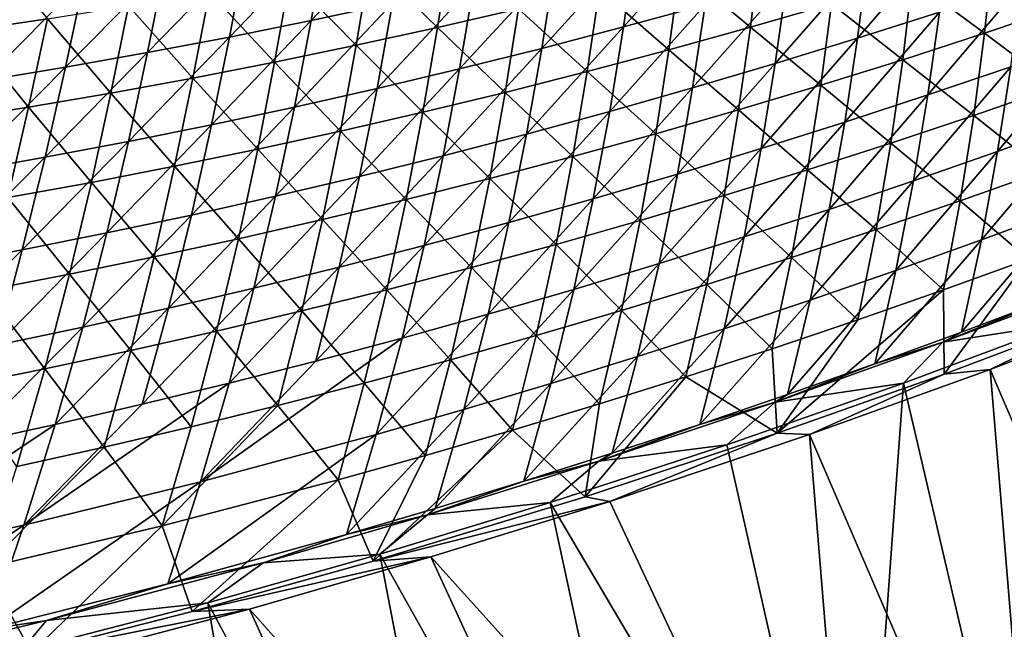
# Model space of a CAD drawing. Header units: metres. Extents: x 0 to 1400, y -1400 to 0.
# Tile 90 of 256: x 672 to 758, y -1303 to -1250. Entities that reach past the tile are written whole.
import ezdxf

# ---------------------------------------------------------------- set-up
doc = ezdxf.new("R2010")
doc.units = ezdxf.units.M

msp = doc.modelspace()

# ---------------------------------------------------------------- linework, layer by layer
at = {"layer": 'None'}
for points in [[(705.728821, -1241.619751, -225.655869), (697.416626, -1250.381958, -197.731308), (704.523865, -1248.859375, -197.772064)], [(697.416626, -1250.381958, -197.731308), (705.728821, -1241.619751, -225.655869), (698.725159, -1243.040039, -225.613556)], [(731.813965, -1248.996826, -170.106659), (732.750793, -1241.964722, -197.934555), (724.688416, -1250.942261, -170.06868)], [(732.750793, -1241.964722, -197.934555), (725.726013, -1243.807373, -197.894028), (724.688416, -1250.942261, -170.06868)], [(690.290771, -1251.82251, -197.690552), (698.725159, -1243.040039, -225.613556), (691.70459, -1244.378662, -225.571228)], [(690.290771, -1251.82251, -197.690552), (697.416626, -1250.381958, -197.731308), (698.725159, -1243.040039, -225.613556)], [(745.99176, -1244.87207, -170.182297), (745.087708, -1251.928467, -142.416061), (753.04248, -1242.69458, -170.219925)], [(745.087708, -1251.928467, -142.416061), (752.239075, -1249.64856, -142.450073), (753.04248, -1242.69458, -170.219925)], [(667.34198, -1251.269409, -226.212357), (668.991577, -1243.658081, -254.138351), (674.423706, -1250.232422, -226.243042)], [(702.581604, -1245.251953, -226.366989), (709.574585, -1243.802124, -226.398224), (708.449097, -1250.986572, -198.52652)], [(708.449097, -1250.986572, -198.52652), (709.574585, -1243.802124, -226.398224), (715.522827, -1249.354736, -198.556259)], [(724.688416, -1250.942261, -170.06868), (725.726013, -1243.807373, -197.894028), (717.539551, -1252.808838, -170.030609)], [(725.726013, -1243.807373, -197.894028), (718.679382, -1245.571289, -197.853439), (717.539551, -1252.808838, -170.030609)], [(729.603333, -1245.851929, -198.615891), (736.60907, -1243.982422, -198.645782), (735.745605, -1250.962891, -170.829483)], [(735.745605, -1250.962891, -170.829483), (736.60907, -1243.982422, -198.645782), (742.825073, -1248.913818, -170.856873)], [(683.147156, -1253.180176, -197.64978), (691.70459, -1244.378662, -225.571228), (684.667847, -1245.634888, -225.528915)], [(683.147156, -1253.180176, -197.64978), (690.290771, -1251.82251, -197.690552), (691.70459, -1244.378662, -225.571228)], [(738.915344, -1246.973145, -170.144547), (737.909302, -1254.131836, -142.381912), (745.99176, -1244.87207, -170.182297)], [(737.909302, -1254.131836, -142.381912), (745.087708, -1251.928467, -142.416061), (745.99176, -1244.87207, -170.182297)], [(756.905762, -1244.585693, -170.911713), (756.171021, -1251.490479, -143.153336), (749.878601, -1246.787842, -170.884293)], [(763.268799, -1249.11145, -143.177216), (756.171021, -1251.490479, -143.153336), (756.905762, -1244.585693, -170.911713)], [(684.667847, -1245.634888, -225.528915), (677.615845, -1246.807983, -225.486618), (675.986633, -1254.454224, -197.609024)], [(675.986633, -1254.454224, -197.609024), (683.147156, -1253.180176, -197.64978), (684.667847, -1245.634888, -225.528915)], [(695.569458, -1246.620483, -226.335846), (702.581604, -1245.251953, -226.366989), (701.35376, -1252.537842, -198.496872)], [(701.35376, -1252.537842, -198.496872), (702.581604, -1245.251953, -226.366989), (708.449097, -1250.986572, -198.52652)], [(717.539551, -1252.808838, -170.030609), (718.679382, -1245.571289, -197.853439), (710.368103, -1254.595337, -169.992477)], [(718.679382, -1245.571289, -197.853439), (711.611755, -1247.255615, -197.812775), (710.368103, -1254.595337, -169.992477)], [(688.538574, -1247.907227, -226.304794), (695.569458, -1246.620483, -226.335846), (694.237427, -1254.00769, -198.4673)], [(694.237427, -1254.00769, -198.4673), (695.569458, -1246.620483, -226.335846), (701.35376, -1252.537842, -198.496872)], [(722.574402, -1247.642944, -198.586044), (729.603333, -1245.851929, -198.615891), (728.640747, -1252.934082, -170.802124)], [(728.640747, -1252.934082, -170.802124), (729.603333, -1245.851929, -198.615891), (735.745605, -1250.962891, -170.829483)], [(677.615845, -1246.807983, -225.486618), (668.81012, -1255.643921, -197.568314), (675.986633, -1254.454224, -197.609024)], [(677.615845, -1246.807983, -225.486618), (670.5495, -1247.897217, -225.444366), (668.81012, -1255.643921, -197.568314)], [(710.368103, -1254.595337, -169.992477), (711.611755, -1247.255615, -197.812775), (703.174927, -1256.30127, -169.954285)], [(711.611755, -1247.255615, -197.812775), (704.523865, -1248.859375, -197.772064), (703.174927, -1256.30127, -169.954285)], [(731.813965, -1248.996826, -170.106659), (730.704529, -1256.257813, -142.347626), (738.915344, -1246.973145, -170.144547)], [(730.704529, -1256.257813, -142.347626), (737.909302, -1254.131836, -142.381912), (738.915344, -1246.973145, -170.144547)], [(749.878601, -1246.787842, -170.884293), (749.044861, -1253.794189, -143.129471), (742.825073, -1248.913818, -170.856873)], [(756.171021, -1251.490479, -143.153336), (749.044861, -1253.794189, -143.129471), (749.878601, -1246.787842, -170.884293)], [(752.239075, -1249.64856, -142.450073), (751.234558, -1256.859619, -114.749016), (759.362671, -1247.292847, -142.483948)], [(751.234558, -1256.859619, -114.749016), (758.462585, -1254.401855, -114.778221), (759.362671, -1247.292847, -142.483948)], [(681.489685, -1249.11145, -226.273865), (688.538574, -1247.907227, -226.304794), (687.100647, -1255.395264, -198.43782)], [(687.100647, -1255.395264, -198.43782), (688.538574, -1247.907227, -226.304794), (694.237427, -1254.00769, -198.4673)], [(715.522827, -1249.354736, -198.556259), (722.574402, -1247.642944, -198.586044), (721.511108, -1254.82666, -170.774796)], [(721.511108, -1254.82666, -170.774796), (722.574402, -1247.642944, -198.586044), (728.640747, -1252.934082, -170.802124)], [(674.423706, -1250.232422, -226.243042), (681.489685, -1249.11145, -226.273865), (679.94397, -1256.700073, -198.408447)], [(679.94397, -1256.700073, -198.408447), (681.489685, -1249.11145, -226.273865), (687.100647, -1255.395264, -198.43782)], [(703.174927, -1256.30127, -169.954285), (704.523865, -1248.859375, -197.772064), (695.960754, -1257.925415, -169.916046)], [(704.523865, -1248.859375, -197.772064), (697.416626, -1250.381958, -197.731308), (695.960754, -1257.925415, -169.916046)], [(724.688416, -1250.942261, -170.06868), (723.474182, -1258.305298, -142.313248), (731.813965, -1248.996826, -170.106659)], [(723.474182, -1258.305298, -142.313248), (730.704529, -1256.257813, -142.347626), (731.813965, -1248.996826, -170.106659)], [(742.825073, -1248.913818, -170.856873), (741.89093, -1256.021729, -143.105606), (735.745605, -1250.962891, -170.829483)], [(749.044861, -1253.794189, -143.129471), (741.89093, -1256.021729, -143.105606), (742.825073, -1248.913818, -170.856873)], [(762.435974, -1256.171509, -115.484314), (756.171021, -1251.490479, -143.153336), (763.268799, -1249.11145, -143.177216)], [(708.449097, -1250.986572, -198.52652), (715.522827, -1249.354736, -198.556259), (714.357178, -1256.640015, -170.747528)], [(714.357178, -1256.640015, -170.747528), (715.522827, -1249.354736, -198.556259), (721.511108, -1254.82666, -170.774796)], [(745.087708, -1251.928467, -142.416061), (743.977539, -1259.241455, -114.71965), (752.239075, -1249.64856, -142.450073)], [(743.977539, -1259.241455, -114.71965), (751.234558, -1256.859619, -114.749016), (752.239075, -1249.64856, -142.450073)], [(667.34198, -1251.269409, -226.212357), (674.423706, -1250.232422, -226.243042), (672.768372, -1257.921143, -198.379181)], [(672.768372, -1257.921143, -198.379181), (674.423706, -1250.232422, -226.243042), (679.94397, -1256.700073, -198.408447)], [(695.960754, -1257.925415, -169.916046), (697.416626, -1250.381958, -197.731308), (688.726501, -1259.467285, -169.877777)], [(697.416626, -1250.381958, -197.731308), (690.290771, -1251.82251, -197.690552), (688.726501, -1259.467285, -169.877777)], [(717.539551, -1252.808838, -170.030609), (716.219055, -1260.27356, -142.278748), (724.688416, -1250.942261, -170.06868)], [(716.219055, -1260.27356, -142.278748), (723.474182, -1258.305298, -142.313248), (724.688416, -1250.942261, -170.06868)], [(735.745605, -1250.962891, -170.829483), (734.709656, -1258.171997, -143.081757), (728.640747, -1252.934082, -170.802124)], [(741.89093, -1256.021729, -143.105606), (734.709656, -1258.171997, -143.081757), (735.745605, -1250.962891, -170.829483)], [(665.575256, -1259.057739, -198.350052), (667.34198, -1251.269409, -226.212357), (672.768372, -1257.921143, -198.379181)], [(688.726501, -1259.467285, -169.877777), (690.290771, -1251.82251, -197.690552), (681.472961, -1260.925781, -169.839508)], [(690.290771, -1251.82251, -197.690552), (683.147156, -1253.180176, -197.64978), (681.472961, -1260.925781, -169.839508)], [(701.35376, -1252.537842, -198.496872), (708.449097, -1250.986572, -198.52652), (707.179504, -1258.373169, -170.720322)], [(707.179504, -1258.373169, -170.720322), (708.449097, -1250.986572, -198.52652), (714.357178, -1256.640015, -170.747528)], [(755.235413, -1258.651855, -115.465034), (749.044861, -1253.794189, -143.129471), (756.171021, -1251.490479, -143.153336)], [(762.435974, -1256.171509, -115.484314), (755.235413, -1258.651855, -115.465034), (756.171021, -1251.490479, -143.153336)], [(694.237427, -1254.00769, -198.4673), (701.35376, -1252.537842, -198.496872), (699.978577, -1260.025269, -170.693176)], [(699.978577, -1260.025269, -170.693176), (701.35376, -1252.537842, -198.496872), (707.179504, -1258.373169, -170.720322)], [(737.909302, -1254.131836, -142.381912), (736.692261, -1261.546387, -114.690147), (745.087708, -1251.928467, -142.416061)], [(736.692261, -1261.546387, -114.690147), (743.977539, -1259.241455, -114.71965), (745.087708, -1251.928467, -142.416061)], [(758.462585, -1254.401855, -114.778221), (757.325256, -1261.797729, -87.135895), (765.661072, -1251.869263, -114.807259)], [(757.325256, -1261.797729, -87.135895), (764.632874, -1259.16333, -87.15963), (765.661072, -1251.869263, -114.807259)], [(681.472961, -1260.925781, -169.839508), (683.147156, -1253.180176, -197.64978), (674.200928, -1262.300049, -169.801224)], [(683.147156, -1253.180176, -197.64978), (675.986633, -1254.454224, -197.609024), (674.200928, -1262.300049, -169.801224)], [(710.368103, -1254.595337, -169.992477), (708.940002, -1262.161621, -142.244186), (717.539551, -1252.808838, -170.030609)], [(708.940002, -1262.161621, -142.244186), (716.219055, -1260.27356, -142.278748), (717.539551, -1252.808838, -170.030609)], [(728.640747, -1252.934082, -170.802124), (727.501587, -1260.244385, -143.057938), (721.511108, -1254.82666, -170.774796)], [(734.709656, -1258.171997, -143.081757), (727.501587, -1260.244385, -143.057938), (728.640747, -1252.934082, -170.802124)], [(687.100647, -1255.395264, -198.43782), (694.237427, -1254.00769, -198.4673), (692.754944, -1261.595703, -170.666122)], [(692.754944, -1261.595703, -170.666122), (694.237427, -1254.00769, -198.4673), (699.978577, -1260.025269, -170.693176)], [(730.704529, -1256.257813, -142.347626), (729.379333, -1263.773682, -114.6605), (737.909302, -1254.131836, -142.381912)], [(729.379333, -1263.773682, -114.6605), (736.692261, -1261.546387, -114.690147), (737.909302, -1254.131836, -142.381912)], [(748.005188, -1261.056519, -115.445755), (741.89093, -1256.021729, -143.105606), (749.044861, -1253.794189, -143.129471)], [(755.235413, -1258.651855, -115.465034), (748.005188, -1261.056519, -115.445755), (749.044861, -1253.794189, -143.129471)], [(674.200928, -1262.300049, -169.801224), (675.986633, -1254.454224, -197.609024), (666.911438, -1263.589233, -169.76297)], [(675.986633, -1254.454224, -197.609024), (668.81012, -1255.643921, -197.568314), (666.911438, -1263.589233, -169.76297)], [(703.174927, -1256.30127, -169.954285), (701.637817, -1263.968628, -142.209534), (710.368103, -1254.595337, -169.992477)], [(701.637817, -1263.968628, -142.209534), (708.940002, -1262.161621, -142.244186), (710.368103, -1254.595337, -169.992477)], [(721.511108, -1254.82666, -170.774796), (720.267212, -1262.237915, -143.034164), (714.357178, -1256.640015, -170.747528)], [(727.501587, -1260.244385, -143.057938), (720.267212, -1262.237915, -143.034164), (721.511108, -1254.82666, -170.774796)], [(751.234558, -1256.859619, -114.749016), (749.986938, -1264.356812, -87.112), (758.462585, -1254.401855, -114.778221)], [(749.986938, -1264.356812, -87.112), (757.325256, -1261.797729, -87.135895), (758.462585, -1254.401855, -114.778221)], [(679.94397, -1256.700073, -198.408447), (687.100647, -1255.395264, -198.43782), (685.509155, -1263.083618, -170.639145)], [(685.509155, -1263.083618, -170.639145), (687.100647, -1255.395264, -198.43782), (692.754944, -1261.595703, -170.666122)], [(740.745911, -1263.384766, -115.426476), (734.709656, -1258.171997, -143.081757), (741.89093, -1256.021729, -143.105606)], [(748.005188, -1261.056519, -115.445755), (740.745911, -1263.384766, -115.426476), (741.89093, -1256.021729, -143.105606)], [(672.768372, -1257.921143, -198.379181), (679.94397, -1256.700073, -198.408447), (678.24176, -1264.488037, -170.612274)], [(678.24176, -1264.488037, -170.612274), (679.94397, -1256.700073, -198.408447), (685.509155, -1263.083618, -170.639145)], [(695.960754, -1257.925415, -169.916046), (694.313293, -1265.693481, -142.174835), (703.174927, -1256.30127, -169.954285)], [(694.313293, -1265.693481, -142.174835), (701.637817, -1263.968628, -142.209534), (703.174927, -1256.30127, -169.954285)], [(714.357178, -1256.640015, -170.747528), (713.007141, -1264.151855, -143.010422), (707.179504, -1258.373169, -170.720322)], [(720.267212, -1262.237915, -143.034164), (713.007141, -1264.151855, -143.010422), (714.357178, -1256.640015, -170.747528)], [(723.474182, -1258.305298, -142.313248), (722.039673, -1265.922241, -114.63073), (730.704529, -1256.257813, -142.347626)], [(722.039673, -1265.922241, -114.63073), (729.379333, -1263.773682, -114.6605), (730.704529, -1256.257813, -142.347626)], [(743.977539, -1259.241455, -114.71965), (742.618652, -1266.839722, -87.087944), (751.234558, -1256.859619, -114.749016)], [(742.618652, -1266.839722, -87.087944), (749.986938, -1264.356812, -87.112), (751.234558, -1256.859619, -114.749016)], [(761.364929, -1263.517578, -87.857254), (755.235413, -1258.651855, -115.465034), (762.435974, -1256.171509, -115.484314)], [(665.575256, -1259.057739, -198.350052), (672.768372, -1257.921143, -198.379181), (670.953796, -1265.808472, -170.58551)], [(670.953796, -1265.808472, -170.58551), (672.768372, -1257.921143, -198.379181), (678.24176, -1264.488037, -170.612274)], [(688.726501, -1259.467285, -169.877777), (686.967285, -1267.335327, -142.140091), (695.960754, -1257.925415, -169.916046)], [(686.967285, -1267.335327, -142.140091), (694.313293, -1265.693481, -142.174835), (695.960754, -1257.925415, -169.916046)], [(707.179504, -1258.373169, -170.720322), (705.721741, -1265.985352, -142.98674), (699.978577, -1260.025269, -170.693176)], [(713.007141, -1264.151855, -143.010422), (705.721741, -1265.985352, -142.98674), (707.179504, -1258.373169, -170.720322)], [(716.219055, -1260.27356, -142.278748), (714.674011, -1267.991089, -114.600845), (723.474182, -1258.305298, -142.313248)], [(714.674011, -1267.991089, -114.600845), (722.039673, -1265.922241, -114.63073), (723.474182, -1258.305298, -142.313248)], [(733.458069, -1265.635742, -115.407219), (727.501587, -1260.244385, -143.057938), (734.709656, -1258.171997, -143.081757)], [(740.745911, -1263.384766, -115.426476), (733.458069, -1265.635742, -115.407219), (734.709656, -1258.171997, -143.081757)], [(754.055542, -1266.098633, -87.843292), (748.005188, -1261.056519, -115.445755), (755.235413, -1258.651855, -115.465034)], [(761.364929, -1263.517578, -87.857254), (754.055542, -1266.098633, -87.843292), (755.235413, -1258.651855, -115.465034)], [(681.472961, -1260.925781, -169.839508), (679.600586, -1268.893311, -142.105316), (688.726501, -1259.467285, -169.877777)], [(679.600586, -1268.893311, -142.105316), (686.967285, -1267.335327, -142.140091), (688.726501, -1259.467285, -169.877777)], [(736.692261, -1261.546387, -114.690147), (735.221069, -1269.245361, -87.063751), (743.977539, -1259.241455, -114.71965)], [(735.221069, -1269.245361, -87.063751), (742.618652, -1266.839722, -87.087944), (743.977539, -1259.241455, -114.71965)], [(757.325256, -1261.797729, -87.135895), (755.909912, -1269.506104, -59.561993), (764.632874, -1259.16333, -87.15963)], [(755.909912, -1269.506104, -59.561993), (763.333374, -1266.77063, -59.579758), (764.632874, -1259.16333, -87.15963)], [(699.978577, -1260.025269, -170.693176), (698.411682, -1267.737427, -142.963104), (692.754944, -1261.595703, -170.666122)], [(705.721741, -1265.985352, -142.98674), (698.411682, -1267.737427, -142.963104), (699.978577, -1260.025269, -170.693176)], [(708.940002, -1262.161621, -142.244186), (707.283264, -1269.97937, -114.570862), (716.219055, -1260.27356, -142.278748)], [(707.283264, -1269.97937, -114.570862), (714.674011, -1267.991089, -114.600845), (716.219055, -1260.27356, -142.278748)], [(726.142151, -1267.80835, -115.38797), (720.267212, -1262.237915, -143.034164), (727.501587, -1260.244385, -143.057938)], [(733.458069, -1265.635742, -115.407219), (726.142151, -1267.80835, -115.38797), (727.501587, -1260.244385, -143.057938)], [(674.200928, -1262.300049, -169.801224), (672.21405, -1270.366455, -142.070526), (681.472961, -1260.925781, -169.839508)], [(672.21405, -1270.366455, -142.070526), (679.600586, -1268.893311, -142.105316), (681.472961, -1260.925781, -169.839508)], [(746.715576, -1268.60376, -87.829346), (740.745911, -1263.384766, -115.426476), (748.005188, -1261.056519, -115.445755)], [(754.055542, -1266.098633, -87.843292), (746.715576, -1268.60376, -87.829346), (748.005188, -1261.056519, -115.445755)], [(692.754944, -1261.595703, -170.666122), (691.077454, -1269.407349, -142.939545), (685.509155, -1263.083618, -170.639145)], [(698.411682, -1267.737427, -142.963104), (691.077454, -1269.407349, -142.939545), (692.754944, -1261.595703, -170.666122)], [(729.379333, -1263.773682, -114.6605), (727.794861, -1271.572876, -87.039421), (736.692261, -1261.546387, -114.690147)], [(727.794861, -1271.572876, -87.039421), (735.221069, -1269.245361, -87.063751), (736.692261, -1261.546387, -114.690147)], [(749.986938, -1264.356812, -87.112), (748.454956, -1272.165894, -59.544083), (757.325256, -1261.797729, -87.135895)], [(748.454956, -1272.165894, -59.544083), (755.909912, -1269.506104, -59.561993), (757.325256, -1261.797729, -87.135895)], [(666.911438, -1263.589233, -169.76297), (664.808716, -1271.753784, -142.035721), (674.200928, -1262.300049, -169.801224)], [(664.808716, -1271.753784, -142.035721), (672.21405, -1270.366455, -142.070526), (674.200928, -1262.300049, -169.801224)], [(701.637817, -1263.968628, -142.209534), (699.868103, -1271.885864, -114.540787), (708.940002, -1262.161621, -142.244186)], [(699.868103, -1271.885864, -114.540787), (707.283264, -1269.97937, -114.570862), (708.940002, -1262.161621, -142.244186)], [(718.798706, -1269.901855, -115.368752), (713.007141, -1264.151855, -143.010422), (720.267212, -1262.237915, -143.034164)], [(726.142151, -1267.80835, -115.38797), (718.798706, -1269.901855, -115.368752), (720.267212, -1262.237915, -143.034164)], [(685.509155, -1263.083618, -170.639145), (683.719482, -1270.994263, -142.916077), (678.24176, -1264.488037, -170.612274)], [(691.077454, -1269.407349, -142.939545), (683.719482, -1270.994263, -142.916077), (685.509155, -1263.083618, -170.639145)], [(722.039673, -1265.922241, -114.63073), (720.34082, -1273.821289, -87.014969), (729.379333, -1263.773682, -114.6605)], [(720.34082, -1273.821289, -87.014969), (727.794861, -1271.572876, -87.039421), (729.379333, -1263.773682, -114.6605)], [(739.345398, -1271.032104, -87.815399), (733.458069, -1265.635742, -115.407219), (740.745911, -1263.384766, -115.426476)], [(746.715576, -1268.60376, -87.829346), (739.345398, -1271.032104, -87.815399), (740.745911, -1263.384766, -115.426476)], [(760.014587, -1271.17627, -60.29874), (754.055542, -1266.098633, -87.843292), (761.364929, -1263.517578, -87.857254)], [(678.24176, -1264.488037, -170.612274), (676.338379, -1272.497314, -142.89267), (670.953796, -1265.808472, -170.58551)], [(683.719482, -1270.994263, -142.916077), (676.338379, -1272.497314, -142.89267), (678.24176, -1264.488037, -170.612274)], [(694.313293, -1265.693481, -142.174835), (692.429504, -1273.709839, -114.510635), (701.637817, -1263.968628, -142.209534)], [(692.429504, -1273.709839, -114.510635), (699.868103, -1271.885864, -114.540787), (701.637817, -1263.968628, -142.209534)], [(711.428223, -1271.915283, -115.349564), (705.721741, -1265.985352, -142.98674), (713.007141, -1264.151855, -143.010422)], [(718.798706, -1269.901855, -115.368752), (711.428223, -1271.915283, -115.349564), (713.007141, -1264.151855, -143.010422)], [(742.618652, -1266.839722, -87.087944), (740.969238, -1274.748901, -59.526028), (749.986938, -1264.356812, -87.112)], [(740.969238, -1274.748901, -59.526028), (748.454956, -1272.165894, -59.544083), (749.986938, -1264.356812, -87.112)], [(676.338379, -1272.497314, -142.89267), (668.935181, -1273.915649, -142.86937), (670.953796, -1265.808472, -170.58551)], [(686.967285, -1267.335327, -142.140091), (684.968201, -1275.450195, -114.480415), (694.313293, -1265.693481, -142.174835)], [(684.968201, -1275.450195, -114.480415), (692.429504, -1273.709839, -114.510635), (694.313293, -1265.693481, -142.174835)], [(698.411682, -1267.737427, -142.963104), (705.721741, -1265.985352, -142.98674), (704.03125, -1273.847778, -115.330414)], [(705.721741, -1265.985352, -142.98674), (711.428223, -1271.915283, -115.349564), (704.03125, -1273.847778, -115.330414)], [(714.674011, -1267.991089, -114.600845), (712.859863, -1275.98938, -86.990395), (722.039673, -1265.922241, -114.63073)], [(712.859863, -1275.98938, -86.990395), (720.34082, -1273.821289, -87.014969), (722.039673, -1265.922241, -114.63073)], [(731.945679, -1273.382568, -87.801468), (726.142151, -1267.80835, -115.38797), (733.458069, -1265.635742, -115.407219)], [(739.345398, -1271.032104, -87.815399), (731.945679, -1273.382568, -87.801468), (733.458069, -1265.635742, -115.407219)], [(752.589905, -1273.857422, -60.290783), (746.715576, -1268.60376, -87.829346), (754.055542, -1266.098633, -87.843292)], [(760.014587, -1271.17627, -60.29874), (752.589905, -1273.857422, -60.290783), (754.055542, -1266.098633, -87.843292)], [(735.221069, -1269.245361, -87.063751), (733.45343, -1277.254028, -59.507843), (742.618652, -1266.839722, -87.087944)], [(733.45343, -1277.254028, -59.507843), (740.969238, -1274.748901, -59.526028), (742.618652, -1266.839722, -87.087944)], [(755.909912, -1269.506104, -59.561993), (754.178406, -1277.543335, -32.09322), (763.333374, -1266.77063, -59.579758)], [(754.178406, -1277.543335, -32.09322), (761.724609, -1274.70813, -32.102882), (763.333374, -1266.77063, -59.579758)], [(679.600586, -1268.893311, -142.105316), (677.484985, -1277.105957, -114.450142), (686.967285, -1267.335327, -142.140091)], [(677.484985, -1277.105957, -114.450142), (684.968201, -1275.450195, -114.480415), (686.967285, -1267.335327, -142.140091)], [(696.608276, -1275.698364, -115.311302), (691.077454, -1269.407349, -142.939545), (698.411682, -1267.737427, -142.963104)], [(704.03125, -1273.847778, -115.330414), (696.608276, -1275.698364, -115.311302), (698.411682, -1267.737427, -142.963104)], [(707.283264, -1269.97937, -114.570862), (705.352783, -1278.076172, -86.965721), (714.674011, -1267.991089, -114.600845)], [(705.352783, -1278.076172, -86.965721), (712.859863, -1275.98938, -86.990395), (714.674011, -1267.991089, -114.600845)], [(724.516846, -1275.654297, -87.78756), (718.798706, -1269.901855, -115.368752), (726.142151, -1267.80835, -115.38797)], [(731.945679, -1273.382568, -87.801468), (724.516846, -1275.654297, -87.78756), (726.142151, -1267.80835, -115.38797)], [(672.21405, -1270.366455, -142.070526), (669.980835, -1278.676025, -114.419823), (679.600586, -1268.893311, -142.105316)], [(669.980835, -1278.676025, -114.419823), (677.484985, -1277.105957, -114.450142), (679.600586, -1268.893311, -142.105316)], [(745.133789, -1276.462036, -60.282841), (739.345398, -1271.032104, -87.815399), (746.715576, -1268.60376, -87.829346)], [(752.589905, -1273.857422, -60.290783), (745.133789, -1276.462036, -60.282841), (746.715576, -1268.60376, -87.829346)], [(691.077454, -1269.407349, -142.939545), (689.15979, -1277.466309, -115.292252), (683.719482, -1270.994263, -142.916077)], [(689.15979, -1277.466309, -115.292252), (691.077454, -1269.407349, -142.939545), (696.608276, -1275.698364, -115.311302)], [(727.794861, -1271.572876, -87.039421), (725.908264, -1279.68042, -59.489529), (735.221069, -1269.245361, -87.063751)], [(725.908264, -1279.68042, -59.489529), (733.45343, -1277.254028, -59.507843), (735.221069, -1269.245361, -87.063751)], [(748.454956, -1272.165894, -59.544083), (746.600159, -1280.302002, -32.083389), (755.909912, -1269.506104, -59.561993)], [(746.600159, -1280.302002, -32.083389), (754.178406, -1277.543335, -32.09322), (755.909912, -1269.506104, -59.561993)], [(664.808716, -1271.753784, -142.035721), (662.456726, -1280.159668, -114.389473), (672.21405, -1270.366455, -142.070526)], [(662.456726, -1280.159668, -114.389473), (669.980835, -1278.676025, -114.419823), (672.21405, -1270.366455, -142.070526)], [(699.868103, -1271.885864, -114.540787), (697.820435, -1280.080688, -86.940948), (707.283264, -1269.97937, -114.570862)], [(697.820435, -1280.080688, -86.940948), (705.352783, -1278.076172, -86.965721), (707.283264, -1269.97937, -114.570862)], [(717.059509, -1277.846436, -87.773666), (711.428223, -1271.915283, -115.349564), (718.798706, -1269.901855, -115.368752)], [(724.516846, -1275.654297, -87.78756), (717.059509, -1277.846436, -87.773666), (718.798706, -1269.901855, -115.368752)], [(683.719482, -1270.994263, -142.916077), (681.68634, -1279.150635, -115.273247), (676.338379, -1272.497314, -142.89267)], [(689.15979, -1277.466309, -115.292252), (681.68634, -1279.150635, -115.273247), (683.719482, -1270.994263, -142.916077)], [(720.34082, -1273.821289, -87.014969), (718.334534, -1282.026978, -59.4711), (727.794861, -1271.572876, -87.039421)], [(718.334534, -1282.026978, -59.4711), (725.908264, -1279.68042, -59.489529), (727.794861, -1271.572876, -87.039421)], [(739.345398, -1271.032104, -87.815399), (737.64679, -1278.989258, -60.274918), (731.945679, -1273.382568, -87.801468)], [(737.64679, -1278.989258, -60.274918), (739.345398, -1271.032104, -87.815399), (745.133789, -1276.462036, -60.282841)], [(752.647827, -1281.200073, -32.845341), (752.589905, -1273.857422, -60.290783), (760.014587, -1271.17627, -60.29874)], [(766.919495, -1275.825073, -32.845306), (752.647827, -1281.200073, -32.845341), (760.014587, -1271.17627, -60.29874)], [(692.429504, -1273.709839, -114.510635), (690.263611, -1282.001953, -86.916084), (699.868103, -1271.885864, -114.540787)], [(690.263611, -1282.001953, -86.916084), (697.820435, -1280.080688, -86.940948), (699.868103, -1271.885864, -114.540787)], [(704.03125, -1273.847778, -115.330414), (711.428223, -1271.915283, -115.349564), (709.574036, -1279.957886, -87.759811)], [(711.428223, -1271.915283, -115.349564), (717.059509, -1277.846436, -87.773666), (709.574036, -1279.957886, -87.759811)], [(740.969238, -1274.748901, -59.526028), (738.990601, -1282.983276, -32.073399), (748.454956, -1272.165894, -59.544083)], [(738.990601, -1282.983276, -32.073399), (746.600159, -1280.302002, -32.083389), (748.454956, -1272.165894, -59.544083)], [(676.338379, -1272.497314, -142.89267), (674.188416, -1280.750488, -115.254311), (668.935181, -1273.915649, -142.86937)], [(681.68634, -1279.150635, -115.273247), (674.188416, -1280.750488, -115.254311), (676.338379, -1272.497314, -142.89267)], [(752.540039, -1278.420288, -30.876774), (766.368103, -1273.178833, -30.882008), (761.724609, -1274.70813, -32.102882)], [(752.540039, -1278.420288, -30.876774), (763.052185, -1276.801147, -29.620726), (766.368103, -1273.178833, -30.882008)], [(674.188416, -1280.750488, -115.254311), (666.667114, -1282.264893, -115.235443), (668.935181, -1273.915649, -142.86937)], [(684.968201, -1275.450195, -114.480415), (682.683167, -1283.838745, -86.891151), (692.429504, -1273.709839, -114.510635)], [(682.683167, -1283.838745, -86.891151), (690.263611, -1282.001953, -86.916084), (692.429504, -1273.709839, -114.510635)], [(702.061035, -1281.987793, -87.745987), (696.608276, -1275.698364, -115.311302), (704.03125, -1273.847778, -115.330414)], [(709.574036, -1279.957886, -87.759811), (702.061035, -1281.987793, -87.745987), (704.03125, -1273.847778, -115.330414)], [(712.859863, -1275.98938, -86.990395), (710.733093, -1284.29248, -59.452564), (720.34082, -1273.821289, -87.014969)], [(710.733093, -1284.29248, -59.452564), (718.334534, -1282.026978, -59.4711), (720.34082, -1273.821289, -87.014969)], [(731.945679, -1273.382568, -87.801468), (730.129395, -1281.43811, -60.267025), (724.516846, -1275.654297, -87.78756)], [(737.64679, -1278.989258, -60.274918), (730.129395, -1281.43811, -60.267025), (731.945679, -1273.382568, -87.801468)], [(752.647827, -1281.200073, -32.845341), (738.075562, -1286.365112, -32.845417), (752.589905, -1273.857422, -60.290783)], [(738.075562, -1286.365112, -32.845417), (745.133789, -1276.462036, -60.282841), (752.589905, -1273.857422, -60.290783)], [(733.45343, -1277.254028, -59.507843), (731.350464, -1285.585938, -32.063251), (740.969238, -1274.748901, -59.526028)], [(731.350464, -1285.585938, -32.063251), (738.990601, -1282.983276, -32.073399), (740.969238, -1274.748901, -59.526028)], [(754.178406, -1277.543335, -32.09322), (752.540039, -1278.420288, -30.876774), (761.724609, -1274.70813, -32.102882)], [(677.484985, -1277.105957, -114.450142), (675.079895, -1285.590088, -86.866142), (684.968201, -1275.450195, -114.480415)], [(675.079895, -1285.590088, -86.866142), (682.683167, -1283.838745, -86.891151), (684.968201, -1275.450195, -114.480415)], [(689.15979, -1277.466309, -115.292252), (696.608276, -1275.698364, -115.311302), (694.520996, -1283.935303, -87.732193)], [(694.520996, -1283.935303, -87.732193), (696.608276, -1275.698364, -115.311302), (702.061035, -1281.987793, -87.745987)], [(724.516846, -1275.654297, -87.78756), (722.582092, -1283.807617, -60.259163), (717.059509, -1277.846436, -87.773666)], [(730.129395, -1281.43811, -60.267025), (722.582092, -1283.807617, -60.259163), (724.516846, -1275.654297, -87.78756)], [(766.919495, -1275.825073, -32.845306), (756.669495, -1280.799927, -32.208546), (752.647827, -1281.200073, -32.845341)], [(756.669495, -1280.799927, -32.208546), (771.762085, -1275.021851, -32.202759), (776.693176, -1327.38855, -3)], [(771.762085, -1275.021851, -32.202759), (756.669495, -1280.799927, -32.208546), (766.919495, -1275.825073, -32.845306)], [(705.352783, -1278.076172, -86.965721), (703.104858, -1286.475952, -59.433929), (712.859863, -1275.98938, -86.990395)], [(703.104858, -1286.475952, -59.433929), (710.733093, -1284.29248, -59.452564), (712.859863, -1275.98938, -86.990395)], [(738.075562, -1286.365112, -32.845417), (737.64679, -1278.989258, -60.274918), (745.133789, -1276.462036, -60.282841)], [(669.980835, -1278.676025, -114.419823), (667.454773, -1287.255005, -86.841087), (677.484985, -1277.105957, -114.450142)], [(667.454773, -1287.255005, -86.841087), (675.079895, -1285.590088, -86.866142), (677.484985, -1277.105957, -114.450142)], [(681.68634, -1279.150635, -115.273247), (689.15979, -1277.466309, -115.292252), (686.954468, -1285.799316, -87.718452)], [(686.954468, -1285.799316, -87.718452), (689.15979, -1277.466309, -115.292252), (694.520996, -1283.935303, -87.732193)], [(725.908264, -1279.68042, -59.489529), (723.680481, -1288.108887, -32.052952), (733.45343, -1277.254028, -59.507843)], [(723.680481, -1288.108887, -32.052952), (731.350464, -1285.585938, -32.063251), (733.45343, -1277.254028, -59.507843)], [(752.540039, -1278.420288, -30.876774), (754.178406, -1277.543335, -32.09322), (746.600159, -1280.302002, -32.083389)], [(763.052185, -1276.801147, -29.620726), (749.098206, -1281.982178, -29.62615), (760.857239, -1332.321289)], [(749.098206, -1281.982178, -29.62615), (763.052185, -1276.801147, -29.620726), (752.540039, -1278.420288, -30.876774)], [(697.820435, -1280.080688, -86.940948), (687.771301, -1290.592407, -59.396397), (705.352783, -1278.076172, -86.965721)], [(687.771301, -1290.592407, -59.396397), (703.104858, -1286.475952, -59.433929), (705.352783, -1278.076172, -86.965721)], [(709.574036, -1279.957886, -87.759811), (717.059509, -1277.846436, -87.773666), (715.005554, -1286.096802, -60.251335)], [(717.059509, -1277.846436, -87.773666), (722.582092, -1283.807617, -60.259163), (715.005554, -1286.096802, -60.251335)], [(737.918457, -1283.647827, -30.871136), (752.540039, -1278.420288, -30.876774), (746.600159, -1280.302002, -32.083389)], [(737.918457, -1283.647827, -30.871136), (749.098206, -1281.982178, -29.62615), (752.540039, -1278.420288, -30.876774)], [(674.188416, -1280.750488, -115.254311), (681.68634, -1279.150635, -115.273247), (679.361938, -1287.578979, -87.704758)], [(679.361938, -1287.578979, -87.704758), (681.68634, -1279.150635, -115.273247), (686.954468, -1285.799316, -87.718452)], [(730.129395, -1281.43811, -60.267025), (737.64679, -1278.989258, -60.274918), (738.075562, -1286.365112, -32.845417)], [(697.820435, -1280.080688, -86.940948), (690.263611, -1282.001953, -86.916084), (687.771301, -1290.592407, -59.396397)], [(707.400146, -1288.304443, -60.243546), (702.061035, -1281.987793, -87.745987), (709.574036, -1279.957886, -87.759811)], [(715.005554, -1286.096802, -60.251335), (707.400146, -1288.304443, -60.243546), (709.574036, -1279.957886, -87.759811)], [(718.334534, -1282.026978, -59.4711), (715.981567, -1290.551147, -32.0425), (725.908264, -1279.68042, -59.489529)], [(715.981567, -1290.551147, -32.0425), (723.680481, -1288.108887, -32.052952), (725.908264, -1279.68042, -59.489529)], [(666.667114, -1282.264893, -115.235443), (674.188416, -1280.750488, -115.254311), (671.743958, -1289.273438, -87.691116)], [(671.743958, -1289.273438, -87.691116), (674.188416, -1280.750488, -115.254311), (679.361938, -1287.578979, -87.704758)], [(737.918457, -1283.647827, -30.871136), (746.600159, -1280.302002, -32.083389), (738.990601, -1282.983276, -32.073399)], [(740.908508, -1286.466675, -32.214733), (756.669495, -1280.799927, -32.208546), (760.992615, -1333.094238, -3)], [(756.669495, -1280.799927, -32.208546), (740.908508, -1286.466675, -32.214733), (752.647827, -1281.200073, -32.845341)], [(760.992615, -1333.094238, -3), (756.669495, -1280.799927, -32.208546), (776.693176, -1327.38855, -3)], [(722.582092, -1283.807617, -60.259163), (730.129395, -1281.43811, -60.267025), (721.336609, -1291.897705, -32.845512)], [(721.336609, -1291.897705, -32.845512), (730.129395, -1281.43811, -60.267025), (738.075562, -1286.365112, -32.845417)], [(752.647827, -1281.200073, -32.845341), (740.908508, -1286.466675, -32.214733), (738.075562, -1286.365112, -32.845417)], [(690.263611, -1282.001953, -86.916084), (682.683167, -1283.838745, -86.891151), (672.340698, -1294.367554, -59.358578)], [(690.263611, -1282.001953, -86.916084), (672.340698, -1294.367554, -59.358578), (687.771301, -1290.592407, -59.396397)], [(702.061035, -1281.987793, -87.745987), (699.766479, -1290.429932, -60.235798), (694.520996, -1283.935303, -87.732193)], [(699.766479, -1290.429932, -60.235798), (702.061035, -1281.987793, -87.745987), (707.400146, -1288.304443, -60.243546)], [(710.733093, -1284.29248, -59.452564), (708.254517, -1292.911377, -32.031902), (718.334534, -1282.026978, -59.4711)], [(708.254517, -1292.911377, -32.031902), (715.981567, -1290.551147, -32.0425), (718.334534, -1282.026978, -59.4711)], [(749.098206, -1281.982178, -29.62615), (733.688293, -1287.363159, -29.632275), (745.063843, -1337.706055)], [(733.688293, -1287.363159, -29.632275), (749.098206, -1281.982178, -29.62615), (737.918457, -1283.647827, -30.871136)], [(749.098206, -1281.982178, -29.62615), (745.063843, -1337.706055), (760.857239, -1332.321289)], [(731.350464, -1285.585938, -32.063251), (737.918457, -1283.647827, -30.871136), (738.990601, -1282.983276, -32.073399)], [(682.683167, -1283.838745, -86.891151), (675.079895, -1285.590088, -86.866142), (672.340698, -1294.367554, -59.358578)], [(699.766479, -1290.429932, -60.235798), (684.416443, -1294.42981, -60.220455), (694.520996, -1283.935303, -87.732193)], [(694.520996, -1283.935303, -87.732193), (684.416443, -1294.42981, -60.220455), (686.954468, -1285.799316, -87.718452)], [(703.104858, -1286.475952, -59.433929), (700.500244, -1295.188721, -32.021168), (710.733093, -1284.29248, -59.452564)], [(700.500244, -1295.188721, -32.021168), (708.254517, -1292.911377, -32.031902), (710.733093, -1284.29248, -59.452564)], [(715.005554, -1286.096802, -60.251335), (722.582092, -1283.807617, -60.259163), (721.336609, -1291.897705, -32.845512)], [(722.538025, -1288.801392, -30.865099), (737.918457, -1283.647827, -30.871136), (731.350464, -1285.585938, -32.063251)], [(722.538025, -1288.801392, -30.865099), (733.688293, -1287.363159, -29.632275), (737.918457, -1283.647827, -30.871136)], [(672.340698, -1294.367554, -59.358578), (675.079895, -1285.590088, -86.866142), (656.820251, -1297.792725, -59.320541)], [(675.079895, -1285.590088, -86.866142), (667.454773, -1287.255005, -86.841087), (656.820251, -1297.792725, -59.320541)], [(684.416443, -1294.42981, -60.220455), (679.361938, -1287.578979, -87.704758), (686.954468, -1285.799316, -87.718452)], [(721.336609, -1291.897705, -32.845512), (702.826721, -1297.519653, -32.845623), (715.005554, -1286.096802, -60.251335)], [(702.826721, -1297.519653, -32.845623), (707.400146, -1288.304443, -60.243546), (715.005554, -1286.096802, -60.251335)], [(723.680481, -1288.108887, -32.052952), (722.538025, -1288.801392, -30.865099), (731.350464, -1285.585938, -32.063251)], [(687.771301, -1290.592407, -59.396397), (684.913513, -1299.489624, -31.99929), (703.104858, -1286.475952, -59.433929)], [(684.913513, -1299.489624, -31.99929), (700.500244, -1295.188721, -32.021168), (703.104858, -1286.475952, -59.433929)], [(738.075562, -1286.365112, -32.845417), (723.48291, -1292.300171, -32.221741), (721.336609, -1291.897705, -32.845512)], [(740.908508, -1286.466675, -32.214733), (723.48291, -1292.300171, -32.221741), (738.075562, -1286.365112, -32.845417)], [(723.48291, -1292.300171, -32.221741), (740.908508, -1286.466675, -32.214733), (745.180298, -1338.482666, -3)], [(745.180298, -1338.482666, -3), (740.908508, -1286.466675, -32.214733), (760.992615, -1333.094238, -3)], [(684.416443, -1294.42981, -60.220455), (668.959656, -1298.088745, -60.205341), (679.361938, -1287.578979, -87.704758)], [(668.959656, -1298.088745, -60.205341), (671.743958, -1289.273438, -87.691116), (679.361938, -1287.578979, -87.704758)], [(733.688293, -1287.363159, -29.632275), (718.281311, -1292.389771, -29.638535), (745.063843, -1337.706055)], [(718.281311, -1292.389771, -29.638535), (733.688293, -1287.363159, -29.632275), (722.538025, -1288.801392, -30.865099)], [(707.400146, -1288.304443, -60.243546), (702.826721, -1297.519653, -32.845623), (699.766479, -1290.429932, -60.235798)], [(722.538025, -1288.801392, -30.865099), (723.680481, -1288.108887, -32.052952), (715.981567, -1290.551147, -32.0425)], [(707.579651, -1293.477051, -30.859127), (722.538025, -1288.801392, -30.865099), (715.981567, -1290.551147, -32.0425)], [(707.579651, -1293.477051, -30.859127), (718.281311, -1292.389771, -29.638535), (722.538025, -1288.801392, -30.865099)], [(699.766479, -1290.429932, -60.235798), (687.036682, -1301.904907, -32.845734), (684.416443, -1294.42981, -60.220455)], [(702.826721, -1297.519653, -32.845623), (687.036682, -1301.904907, -32.845734), (699.766479, -1290.429932, -60.235798)], [(672.340698, -1294.367554, -59.358578), (669.228516, -1303.444946, -31.97691), (687.771301, -1290.592407, -59.396397)], [(669.228516, -1303.444946, -31.97691), (684.913513, -1299.489624, -31.99929), (687.771301, -1290.592407, -59.396397)], [(707.579651, -1293.477051, -30.859127), (715.981567, -1290.551147, -32.0425), (708.254517, -1292.911377, -32.031902)], [(723.48291, -1292.300171, -32.221741), (702.826721, -1297.519653, -32.845623), (721.336609, -1291.897705, -32.845512)], [(700.500244, -1295.188721, -32.021168), (707.579651, -1293.477051, -30.859127), (708.254517, -1292.911377, -32.031902)], [(723.48291, -1292.300171, -32.221741), (707.865295, -1297.147217, -32.228165), (702.826721, -1297.519653, -32.845623)], [(718.281311, -1292.389771, -29.638535), (703.417786, -1296.906738, -29.644695), (729.163757, -1342.767334)], [(703.417786, -1296.906738, -29.644695), (718.281311, -1292.389771, -29.638535), (707.579651, -1293.477051, -30.859127)], [(707.865295, -1297.147217, -32.228165), (723.48291, -1292.300171, -32.221741), (745.180298, -1338.482666, -3)], [(745.063843, -1337.706055), (718.281311, -1292.389771, -29.638535), (729.163757, -1342.767334)], [(693.233643, -1297.650024, -30.853313), (707.579651, -1293.477051, -30.859127), (700.500244, -1295.188721, -32.021168)], [(693.233643, -1297.650024, -30.853313), (703.417786, -1296.906738, -29.644695), (707.579651, -1293.477051, -30.859127)], [(656.820251, -1297.792725, -59.320541), (653.452637, -1307.04541, -31.954065), (672.340698, -1294.367554, -59.358578)], [(653.452637, -1307.04541, -31.954065), (669.228516, -1303.444946, -31.97691), (672.340698, -1294.367554, -59.358578)], [(684.416443, -1294.42981, -60.220455), (673.009644, -1305.483765, -32.845829), (668.959656, -1298.088745, -60.205341)], [(687.036682, -1301.904907, -32.845734), (673.009644, -1305.483765, -32.845829), (684.416443, -1294.42981, -60.220455)], [(684.913513, -1299.489624, -31.99929), (693.233643, -1297.650024, -30.853313), (700.500244, -1295.188721, -32.021168)], [(707.865295, -1297.147217, -32.228165), (687.036682, -1301.904907, -32.845734), (702.826721, -1297.519653, -32.845623)], [(707.865295, -1297.147217, -32.228165), (692.042908, -1301.690674, -32.234798), (687.036682, -1301.904907, -32.845734)], [(703.417786, -1296.906738, -29.644695), (688.396606, -1301.13916, -29.651031), (713.162231, -1347.497803)], [(688.396606, -1301.13916, -29.651031), (703.417786, -1296.906738, -29.644695), (693.233643, -1297.650024, -30.853313)], [(729.261353, -1343.546997, -3), (692.042908, -1301.690674, -32.234798), (707.865295, -1297.147217, -32.228165)], [(729.163757, -1342.767334), (703.417786, -1296.906738, -29.644695), (713.162231, -1347.497803)], [(745.180298, -1338.482666, -3), (729.261353, -1343.546997, -3), (707.865295, -1297.147217, -32.228165)], [(673.009644, -1305.483765, -32.845829), (660.24707, -1308.480713, -32.845886), (668.959656, -1298.088745, -60.205341)], [(674.331238, -1302.678711, -30.84553), (693.233643, -1297.650024, -30.853313), (684.913513, -1299.489624, -31.99929)], [(674.331238, -1302.678711, -30.84553), (688.396606, -1301.13916, -29.651031), (693.233643, -1297.650024, -30.853313)], [(669.228516, -1303.444946, -31.97691), (674.331238, -1302.678711, -30.84553), (684.913513, -1299.489624, -31.99929)], [(688.396606, -1301.13916, -29.651031), (672.094543, -1305.351074, -29.658016), (697.064575, -1351.890381)], [(672.094543, -1305.351074, -29.658016), (688.396606, -1301.13916, -29.651031), (674.331238, -1302.678711, -30.84553)], [(713.162231, -1347.497803), (688.396606, -1301.13916, -29.651031), (697.064575, -1351.890381)], [(692.042908, -1301.690674, -32.234798), (673.009644, -1305.483765, -32.845829), (687.036682, -1301.904907, -32.845734)], [(692.042908, -1301.690674, -32.234798), (675.243347, -1306.107056, -32.241962), (673.009644, -1305.483765, -32.845829)], [(713.240723, -1348.280151, -3), (675.243347, -1306.107056, -32.241962), (692.042908, -1301.690674, -32.234798)], [(729.261353, -1343.546997, -3), (713.240723, -1348.280151, -3), (692.042908, -1301.690674, -32.234798)], [(660.224731, -1306.0802, -30.839634), (674.331238, -1302.678711, -30.84553), (669.228516, -1303.444946, -31.97691)], [(660.224731, -1306.0802, -30.839634), (672.094543, -1305.351074, -29.658016), (674.331238, -1302.678711, -30.84553)]]:
    msp.add_3dface(points, dxfattribs=at)

doc.saveas('drawing.dxf')
